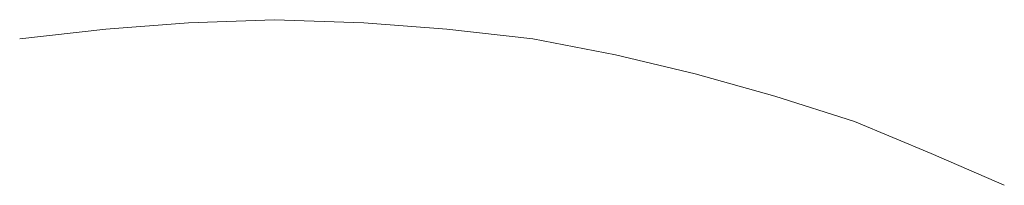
# Model space of a CAD drawing. Extents: x 64716 to 7565828, y -160732 to 5881792.
# Tile 31 of 160: x 99417.89 to 99427.71, y -10503.16 to -10501.5. Entities that reach past the tile are written whole.
import ezdxf

# ---------------------------------------------------------------- set-up
doc = ezdxf.new("R2010")
doc.units = 0
doc.header["$MEASUREMENT"] = 0
doc.layers.add('linii', color=7, linetype='Continuous', lineweight=15)

# ---------------------------------------------------------------- blocks, each defined once
blk = doc.blocks.new('GFGDGD')
at = {"color": 0, "linetype": 'ByBlock', "lineweight": -2}
for p, q in [((30918.3667, -10456.3274, 0), (30919.1934, -10456.2638, 0)), ((30918.3667, -10456.3274, 0), (30919.1934, -10456.2638, 0)), ((30918.3667, -10456.3274, 0), (30919.1934, -10456.2638, 0)), ((30918.3667, -10456.3274, 0), (30919.1934, -10456.2638, 0)), ((30918.3667, -10456.3274, 0), (30919.1934, -10456.2638, 0)), ((30918.3667, -10456.3274, 0), (30919.1934, -10456.2638, 0)), ((30918.3667, -10456.3274, 0), (30919.1934, -10456.2638, 0)), ((30918.3667, -10456.3274, 0), (30919.1934, -10456.2638, 0)), ((30918.3667, -10456.3274, 0), (30919.1934, -10456.2638, 0)), ((30918.3667, -10456.3274, 0), (30919.1934, -10456.2638, 0)), ((30918.3667, -10456.3274, 0), (30919.1934, -10456.2638, 0)), ((30918.3667, -10456.3274, 0), (30919.1934, -10456.2638, 0)), ((30918.3667, -10456.3274, 0), (30919.1934, -10456.2638, 0)), ((30918.3667, -10456.3274, 0), (30919.1934, -10456.2638, 0)), ((30918.3667, -10456.3274, 0), (30919.1934, -10456.2638, 0)), ((30918.3667, -10456.3274, 0), (30919.1934, -10456.2638, 0)), ((30918.3667, -10456.3274, 0), (30919.1934, -10456.2638, 0)), ((30918.3667, -10456.3274, 0), (30919.1934, -10456.2638, 0)), ((30918.3667, -10456.3274, 0), (30919.1934, -10456.2638, 0)), ((30918.3667, -10456.3274, 0), (30919.1934, -10456.2638, 0)), ((30918.3667, -10456.3274, 0), (30919.1934, -10456.2638, 0)), ((30918.3667, -10456.3274, 0), (30919.1934, -10456.2638, 0)), ((30918.3667, -10456.3274, 0), (30919.1934, -10456.2638, 0)), ((30918.3667, -10456.3274, 0), (30919.1934, -10456.2638, 0)), ((30919.1934, -10456.2638, 0), (30920.0519, -10456.232, 0)), ((30919.1934, -10456.2638, 0), (30920.0519, -10456.232, 0)), ((30919.1934, -10456.2638, 0), (30920.0519, -10456.232, 0)), ((30919.1934, -10456.2638, 0), (30920.0519, -10456.232, 0)), ((30919.1934, -10456.2638, 0), (30920.0519, -10456.232, 0)), ((30919.1934, -10456.2638, 0), (30920.0519, -10456.232, 0)), ((30919.1934, -10456.2638, 0), (30920.0519, -10456.232, 0)), ((30919.1934, -10456.2638, 0), (30920.0519, -10456.232, 0)), ((30919.1934, -10456.2638, 0), (30920.0519, -10456.232, 0)), ((30919.1934, -10456.2638, 0), (30920.0519, -10456.232, 0)), ((30919.1934, -10456.2638, 0), (30920.0519, -10456.232, 0)), ((30919.1934, -10456.2638, 0), (30920.0519, -10456.232, 0)), ((30919.1934, -10456.2638, 0), (30920.0519, -10456.232, 0)), ((30919.1934, -10456.2638, 0), (30920.0519, -10456.232, 0)), ((30919.1934, -10456.2638, 0), (30920.0519, -10456.232, 0)), ((30919.1934, -10456.2638, 0), (30920.0519, -10456.232, 0)), ((30919.1934, -10456.2638, 0), (30920.0519, -10456.232, 0)), ((30919.1934, -10456.2638, 0), (30920.0519, -10456.232, 0)), ((30919.1934, -10456.2638, 0), (30920.0519, -10456.232, 0)), ((30919.1934, -10456.2638, 0), (30920.0519, -10456.232, 0)), ((30919.1934, -10456.2638, 0), (30920.0519, -10456.232, 0)), ((30919.1934, -10456.2638, 0), (30920.0519, -10456.232, 0)), ((30919.1934, -10456.2638, 0), (30920.0519, -10456.232, 0)), ((30919.1934, -10456.2638, 0), (30920.0519, -10456.232, 0)), ((30920.0519, -10456.232, 0), (30920.9422, -10456.2638, 0)), ((30920.0519, -10456.232, 0), (30920.9422, -10456.2638, 0)), ((30920.0519, -10456.232, 0), (30920.9422, -10456.2638, 0)), ((30920.0519, -10456.232, 0), (30920.9422, -10456.2638, 0)), ((30920.0519, -10456.232, 0), (30920.9422, -10456.2638, 0)), ((30920.0519, -10456.232, 0), (30920.9422, -10456.2638, 0)), ((30920.0519, -10456.232, 0), (30920.9422, -10456.2638, 0)), ((30920.0519, -10456.232, 0), (30920.9422, -10456.2638, 0)), ((30920.0519, -10456.232, 0), (30920.9422, -10456.2638, 0)), ((30920.0519, -10456.232, 0), (30920.9422, -10456.2638, 0)), ((30920.0519, -10456.232, 0), (30920.9422, -10456.2638, 0)), ((30920.0519, -10456.232, 0), (30920.9422, -10456.2638, 0)), ((30920.0519, -10456.232, 0), (30920.9422, -10456.2638, 0)), ((30920.0519, -10456.232, 0), (30920.9422, -10456.2638, 0)), ((30920.0519, -10456.232, 0), (30920.9422, -10456.2638, 0)), ((30920.0519, -10456.232, 0), (30920.9422, -10456.2638, 0)), ((30920.0519, -10456.232, 0), (30920.9422, -10456.2638, 0)), ((30920.0519, -10456.232, 0), (30920.9422, -10456.2638, 0)), ((30920.0519, -10456.232, 0), (30920.9422, -10456.2638, 0)), ((30920.0519, -10456.232, 0), (30920.9422, -10456.2638, 0)), ((30920.0519, -10456.232, 0), (30920.9422, -10456.2638, 0)), ((30920.0519, -10456.232, 0), (30920.9422, -10456.2638, 0)), ((30920.0519, -10456.232, 0), (30920.9422, -10456.2638, 0)), ((30920.0519, -10456.232, 0), (30920.9422, -10456.2638, 0)), ((30920.9422, -10456.2638, 0), (30921.7689, -10456.3274, 0)), ((30920.9422, -10456.2638, 0), (30921.7689, -10456.3274, 0)), ((30920.9422, -10456.2638, 0), (30921.7689, -10456.3274, 0)), ((30920.9422, -10456.2638, 0), (30921.7689, -10456.3274, 0)), ((30920.9422, -10456.2638, 0), (30921.7689, -10456.3274, 0)), ((30920.9422, -10456.2638, 0), (30921.7689, -10456.3274, 0)), ((30920.9422, -10456.2638, 0), (30921.7689, -10456.3274, 0)), ((30920.9422, -10456.2638, 0), (30921.7689, -10456.3274, 0)), ((30920.9422, -10456.2638, 0), (30921.7689, -10456.3274, 0)), ((30920.9422, -10456.2638, 0), (30921.7689, -10456.3274, 0)), ((30920.9422, -10456.2638, 0), (30921.7689, -10456.3274, 0)), ((30920.9422, -10456.2638, 0), (30921.7689, -10456.3274, 0)), ((30920.9422, -10456.2638, 0), (30921.7689, -10456.3274, 0)), ((30920.9422, -10456.2638, 0), (30921.7689, -10456.3274, 0)), ((30920.9422, -10456.2638, 0), (30921.7689, -10456.3274, 0)), ((30920.9422, -10456.2638, 0), (30921.7689, -10456.3274, 0)), ((30920.9422, -10456.2638, 0), (30921.7689, -10456.3274, 0)), ((30920.9422, -10456.2638, 0), (30921.7689, -10456.3274, 0)), ((30920.9422, -10456.2638, 0), (30921.7689, -10456.3274, 0)), ((30920.9422, -10456.2638, 0), (30921.7689, -10456.3274, 0)), ((30920.9422, -10456.2638, 0), (30921.7689, -10456.3274, 0)), ((30920.9422, -10456.2638, 0), (30921.7689, -10456.3274, 0)), ((30920.9422, -10456.2638, 0), (30921.7689, -10456.3274, 0)), ((30920.9422, -10456.2638, 0), (30921.7689, -10456.3274, 0)), ((30917.5082, -10456.4228, 0), (30918.3667, -10456.3274, 0)), ((30917.5082, -10456.4228, 0), (30918.3667, -10456.3274, 0)), ((30917.5082, -10456.4228, 0), (30918.3667, -10456.3274, 0)), ((30917.5082, -10456.4228, 0), (30918.3667, -10456.3274, 0)), ((30917.5082, -10456.4228, 0), (30918.3667, -10456.3274, 0)), ((30917.5082, -10456.4228, 0), (30918.3667, -10456.3274, 0)), ((30917.5082, -10456.4228, 0), (30918.3667, -10456.3274, 0)), ((30917.5082, -10456.4228, 0), (30918.3667, -10456.3274, 0)), ((30917.5082, -10456.4228, 0), (30918.3667, -10456.3274, 0)), ((30917.5082, -10456.4228, 0), (30918.3667, -10456.3274, 0)), ((30917.5082, -10456.4228, 0), (30918.3667, -10456.3274, 0)), ((30917.5082, -10456.4228, 0), (30918.3667, -10456.3274, 0)), ((30917.5082, -10456.4228, 0), (30918.3667, -10456.3274, 0)), ((30917.5082, -10456.4228, 0), (30918.3667, -10456.3274, 0)), ((30917.5082, -10456.4228, 0), (30918.3667, -10456.3274, 0)), ((30917.5082, -10456.4228, 0), (30918.3667, -10456.3274, 0)), ((30917.5082, -10456.4228, 0), (30918.3667, -10456.3274, 0)), ((30917.5082, -10456.4228, 0), (30918.3667, -10456.3274, 0)), ((30917.5082, -10456.4228, 0), (30918.3667, -10456.3274, 0)), ((30917.5082, -10456.4228, 0), (30918.3667, -10456.3274, 0)), ((30917.5082, -10456.4228, 0), (30918.3667, -10456.3274, 0)), ((30917.5082, -10456.4228, 0), (30918.3667, -10456.3274, 0)), ((30917.5082, -10456.4228, 0), (30918.3667, -10456.3274, 0)), ((30917.5082, -10456.4228, 0), (30918.3667, -10456.3274, 0)), ((30921.7689, -10456.3274, 0), (30922.6273, -10456.4228, 0)), ((30921.7689, -10456.3274, 0), (30922.6273, -10456.4228, 0)), ((30921.7689, -10456.3274, 0), (30922.6273, -10456.4228, 0)), ((30921.7689, -10456.3274, 0), (30922.6273, -10456.4228, 0)), ((30921.7689, -10456.3274, 0), (30922.6273, -10456.4228, 0)), ((30921.7689, -10456.3274, 0), (30922.6273, -10456.4228, 0)), ((30921.7689, -10456.3274, 0), (30922.6273, -10456.4228, 0)), ((30921.7689, -10456.3274, 0), (30922.6273, -10456.4228, 0)), ((30921.7689, -10456.3274, 0), (30922.6273, -10456.4228, 0)), ((30921.7689, -10456.3274, 0), (30922.6273, -10456.4228, 0)), ((30921.7689, -10456.3274, 0), (30922.6273, -10456.4228, 0)), ((30921.7689, -10456.3274, 0), (30922.6273, -10456.4228, 0)), ((30921.7689, -10456.3274, 0), (30922.6273, -10456.4228, 0)), ((30921.7689, -10456.3274, 0), (30922.6273, -10456.4228, 0)), ((30921.7689, -10456.3274, 0), (30922.6273, -10456.4228, 0)), ((30921.7689, -10456.3274, 0), (30922.6273, -10456.4228, 0)), ((30921.7689, -10456.3274, 0), (30922.6273, -10456.4228, 0)), ((30921.7689, -10456.3274, 0), (30922.6273, -10456.4228, 0)), ((30921.7689, -10456.3274, 0), (30922.6273, -10456.4228, 0)), ((30921.7689, -10456.3274, 0), (30922.6273, -10456.4228, 0)), ((30921.7689, -10456.3274, 0), (30922.6273, -10456.4228, 0)), ((30921.7689, -10456.3274, 0), (30922.6273, -10456.4228, 0)), ((30921.7689, -10456.3274, 0), (30922.6273, -10456.4228, 0)), ((30921.7689, -10456.3274, 0), (30922.6273, -10456.4228, 0)), ((30922.6273, -10456.4228, 0), (30923.454, -10456.5817, 0)), ((30922.6273, -10456.4228, 0), (30923.454, -10456.5817, 0)), ((30922.6273, -10456.4228, 0), (30923.454, -10456.5817, 0)), ((30922.6273, -10456.4228, 0), (30923.454, -10456.5817, 0)), ((30922.6273, -10456.4228, 0), (30923.454, -10456.5817, 0)), ((30922.6273, -10456.4228, 0), (30923.454, -10456.5817, 0)), ((30922.6273, -10456.4228, 0), (30923.454, -10456.5817, 0)), ((30922.6273, -10456.4228, 0), (30923.454, -10456.5817, 0)), ((30922.6273, -10456.4228, 0), (30923.454, -10456.5817, 0)), ((30922.6273, -10456.4228, 0), (30923.454, -10456.5817, 0)), ((30922.6273, -10456.4228, 0), (30923.454, -10456.5817, 0)), ((30922.6273, -10456.4228, 0), (30923.454, -10456.5817, 0)), ((30922.6273, -10456.4228, 0), (30923.454, -10456.5817, 0)), ((30922.6273, -10456.4228, 0), (30923.454, -10456.5817, 0)), ((30922.6273, -10456.4228, 0), (30923.454, -10456.5817, 0)), ((30922.6273, -10456.4228, 0), (30923.454, -10456.5817, 0)), ((30922.6273, -10456.4228, 0), (30923.454, -10456.5817, 0)), ((30922.6273, -10456.4228, 0), (30923.454, -10456.5817, 0)), ((30922.6273, -10456.4228, 0), (30923.454, -10456.5817, 0)), ((30922.6273, -10456.4228, 0), (30923.454, -10456.5817, 0)), ((30922.6273, -10456.4228, 0), (30923.454, -10456.5817, 0)), ((30922.6273, -10456.4228, 0), (30923.454, -10456.5817, 0)), ((30922.6273, -10456.4228, 0), (30923.454, -10456.5817, 0)), ((30922.6273, -10456.4228, 0), (30923.454, -10456.5817, 0)), ((30923.454, -10456.5817, 0), (30924.2489, -10456.7725, 0)), ((30923.454, -10456.5817, 0), (30924.2489, -10456.7725, 0)), ((30923.454, -10456.5817, 0), (30924.2489, -10456.7725, 0)), ((30923.454, -10456.5817, 0), (30924.2489, -10456.7725, 0)), ((30923.454, -10456.5817, 0), (30924.2489, -10456.7725, 0)), ((30923.454, -10456.5817, 0), (30924.2489, -10456.7725, 0)), ((30923.454, -10456.5817, 0), (30924.2489, -10456.7725, 0)), ((30923.454, -10456.5817, 0), (30924.2489, -10456.7725, 0)), ((30923.454, -10456.5817, 0), (30924.2489, -10456.7725, 0)), ((30923.454, -10456.5817, 0), (30924.2489, -10456.7725, 0)), ((30923.454, -10456.5817, 0), (30924.2489, -10456.7725, 0)), ((30923.454, -10456.5817, 0), (30924.2489, -10456.7725, 0)), ((30923.454, -10456.5817, 0), (30924.2489, -10456.7725, 0)), ((30923.454, -10456.5817, 0), (30924.2489, -10456.7725, 0)), ((30923.454, -10456.5817, 0), (30924.2489, -10456.7725, 0)), ((30923.454, -10456.5817, 0), (30924.2489, -10456.7725, 0)), ((30923.454, -10456.5817, 0), (30924.2489, -10456.7725, 0)), ((30923.454, -10456.5817, 0), (30924.2489, -10456.7725, 0)), ((30923.454, -10456.5817, 0), (30924.2489, -10456.7725, 0)), ((30923.454, -10456.5817, 0), (30924.2489, -10456.7725, 0)), ((30923.454, -10456.5817, 0), (30924.2489, -10456.7725, 0)), ((30923.454, -10456.5817, 0), (30924.2489, -10456.7725, 0)), ((30923.454, -10456.5817, 0), (30924.2489, -10456.7725, 0)), ((30923.454, -10456.5817, 0), (30924.2489, -10456.7725, 0)), ((30924.2489, -10456.7725, 0), (30925.0438, -10456.9951, 0)), ((30924.2489, -10456.7725, 0), (30925.0438, -10456.9951, 0)), ((30924.2489, -10456.7725, 0), (30925.0438, -10456.9951, 0)), ((30924.2489, -10456.7725, 0), (30925.0438, -10456.9951, 0)), ((30924.2489, -10456.7725, 0), (30925.0438, -10456.9951, 0)), ((30924.2489, -10456.7725, 0), (30925.0438, -10456.9951, 0)), ((30924.2489, -10456.7725, 0), (30925.0438, -10456.9951, 0)), ((30924.2489, -10456.7725, 0), (30925.0438, -10456.9951, 0)), ((30924.2489, -10456.7725, 0), (30925.0438, -10456.9951, 0)), ((30924.2489, -10456.7725, 0), (30925.0438, -10456.9951, 0)), ((30924.2489, -10456.7725, 0), (30925.0438, -10456.9951, 0)), ((30924.2489, -10456.7725, 0), (30925.0438, -10456.9951, 0)), ((30924.2489, -10456.7725, 0), (30925.0438, -10456.9951, 0)), ((30924.2489, -10456.7725, 0), (30925.0438, -10456.9951, 0)), ((30924.2489, -10456.7725, 0), (30925.0438, -10456.9951, 0)), ((30924.2489, -10456.7725, 0), (30925.0438, -10456.9951, 0)), ((30924.2489, -10456.7725, 0), (30925.0438, -10456.9951, 0)), ((30924.2489, -10456.7725, 0), (30925.0438, -10456.9951, 0)), ((30924.2489, -10456.7725, 0), (30925.0438, -10456.9951, 0)), ((30924.2489, -10456.7725, 0), (30925.0438, -10456.9951, 0)), ((30924.2489, -10456.7725, 0), (30925.0438, -10456.9951, 0)), ((30924.2489, -10456.7725, 0), (30925.0438, -10456.9951, 0)), ((30924.2489, -10456.7725, 0), (30925.0438, -10456.9951, 0)), ((30924.2489, -10456.7725, 0), (30925.0438, -10456.9951, 0)), ((30925.0438, -10456.9951, 0), (30925.8387, -10457.2495, 0)), ((30925.0438, -10456.9951, 0), (30925.8387, -10457.2495, 0)), ((30925.0438, -10456.9951, 0), (30925.8387, -10457.2495, 0)), ((30925.0438, -10456.9951, 0), (30925.8387, -10457.2495, 0)), ((30925.0438, -10456.9951, 0), (30925.8387, -10457.2495, 0)), ((30925.0438, -10456.9951, 0), (30925.8387, -10457.2495, 0)), ((30925.0438, -10456.9951, 0), (30925.8387, -10457.2495, 0)), ((30925.0438, -10456.9951, 0), (30925.8387, -10457.2495, 0)), ((30925.0438, -10456.9951, 0), (30925.8387, -10457.2495, 0)), ((30925.0438, -10456.9951, 0), (30925.8387, -10457.2495, 0)), ((30925.0438, -10456.9951, 0), (30925.8387, -10457.2495, 0)), ((30925.0438, -10456.9951, 0), (30925.8387, -10457.2495, 0)), ((30925.0438, -10456.9951, 0), (30925.8387, -10457.2495, 0)), ((30925.0438, -10456.9951, 0), (30925.8387, -10457.2495, 0)), ((30925.0438, -10456.9951, 0), (30925.8387, -10457.2495, 0)), ((30925.0438, -10456.9951, 0), (30925.8387, -10457.2495, 0)), ((30925.0438, -10456.9951, 0), (30925.8387, -10457.2495, 0)), ((30925.0438, -10456.9951, 0), (30925.8387, -10457.2495, 0)), ((30925.0438, -10456.9951, 0), (30925.8387, -10457.2495, 0)), ((30925.0438, -10456.9951, 0), (30925.8387, -10457.2495, 0)), ((30925.0438, -10456.9951, 0), (30925.8387, -10457.2495, 0)), ((30925.0438, -10456.9951, 0), (30925.8387, -10457.2495, 0)), ((30925.0438, -10456.9951, 0), (30925.8387, -10457.2495, 0)), ((30925.0438, -10456.9951, 0), (30925.8387, -10457.2495, 0)), ((30925.8387, -10457.2495, 0), (30926.6018, -10457.5674, 0)), ((30925.8387, -10457.2495, 0), (30926.6018, -10457.5674, 0)), ((30925.8387, -10457.2495, 0), (30926.6018, -10457.5674, 0)), ((30925.8387, -10457.2495, 0), (30926.6018, -10457.5674, 0)), ((30925.8387, -10457.2495, 0), (30926.6018, -10457.5674, 0)), ((30925.8387, -10457.2495, 0), (30926.6018, -10457.5674, 0)), ((30925.8387, -10457.2495, 0), (30926.6018, -10457.5674, 0)), ((30925.8387, -10457.2495, 0), (30926.6018, -10457.5674, 0)), ((30925.8387, -10457.2495, 0), (30926.6018, -10457.5674, 0)), ((30925.8387, -10457.2495, 0), (30926.6018, -10457.5674, 0)), ((30925.8387, -10457.2495, 0), (30926.6018, -10457.5674, 0)), ((30925.8387, -10457.2495, 0), (30926.6018, -10457.5674, 0)), ((30925.8387, -10457.2495, 0), (30926.6018, -10457.5674, 0)), ((30925.8387, -10457.2495, 0), (30926.6018, -10457.5674, 0)), ((30925.8387, -10457.2495, 0), (30926.6018, -10457.5674, 0)), ((30925.8387, -10457.2495, 0), (30926.6018, -10457.5674, 0)), ((30925.8387, -10457.2495, 0), (30926.6018, -10457.5674, 0)), ((30925.8387, -10457.2495, 0), (30926.6018, -10457.5674, 0)), ((30925.8387, -10457.2495, 0), (30926.6018, -10457.5674, 0)), ((30925.8387, -10457.2495, 0), (30926.6018, -10457.5674, 0)), ((30925.8387, -10457.2495, 0), (30926.6018, -10457.5674, 0)), ((30925.8387, -10457.2495, 0), (30926.6018, -10457.5674, 0)), ((30925.8387, -10457.2495, 0), (30926.6018, -10457.5674, 0)), ((30925.8387, -10457.2495, 0), (30926.6018, -10457.5674, 0)), ((30926.6018, -10457.5674, 0), (30927.3332, -10457.8854, 0)), ((30926.6018, -10457.5674, 0), (30927.3332, -10457.8854, 0)), ((30926.6018, -10457.5674, 0), (30927.3332, -10457.8854, 0)), ((30926.6018, -10457.5674, 0), (30927.3332, -10457.8854, 0)), ((30926.6018, -10457.5674, 0), (30927.3332, -10457.8854, 0)), ((30926.6018, -10457.5674, 0), (30927.3332, -10457.8854, 0)), ((30926.6018, -10457.5674, 0), (30927.3332, -10457.8854, 0)), ((30926.6018, -10457.5674, 0), (30927.3332, -10457.8854, 0)), ((30926.6018, -10457.5674, 0), (30927.3332, -10457.8854, 0)), ((30926.6018, -10457.5674, 0), (30927.3332, -10457.8854, 0)), ((30926.6018, -10457.5674, 0), (30927.3332, -10457.8854, 0)), ((30926.6018, -10457.5674, 0), (30927.3332, -10457.8854, 0)), ((30926.6018, -10457.5674, 0), (30927.3332, -10457.8854, 0)), ((30926.6018, -10457.5674, 0), (30927.3332, -10457.8854, 0)), ((30926.6018, -10457.5674, 0), (30927.3332, -10457.8854, 0)), ((30926.6018, -10457.5674, 0), (30927.3332, -10457.8854, 0)), ((30926.6018, -10457.5674, 0), (30927.3332, -10457.8854, 0)), ((30926.6018, -10457.5674, 0), (30927.3332, -10457.8854, 0)), ((30926.6018, -10457.5674, 0), (30927.3332, -10457.8854, 0)), ((30926.6018, -10457.5674, 0), (30927.3332, -10457.8854, 0)), ((30926.6018, -10457.5674, 0), (30927.3332, -10457.8854, 0)), ((30926.6018, -10457.5674, 0), (30927.3332, -10457.8854, 0)), ((30926.6018, -10457.5674, 0), (30927.3332, -10457.8854, 0)), ((30926.6018, -10457.5674, 0), (30927.3332, -10457.8854, 0))]:
    blk.add_line(p, q, dxfattribs=at)

msp = doc.modelspace()

# ---------------------------------------------------------------- block references
at = {"layer": 'linii'}
msp.add_blockref('GFGDGD', (68500.3809, -45.2709, 0), dxfattribs=at)

doc.saveas('drawing.dxf')
